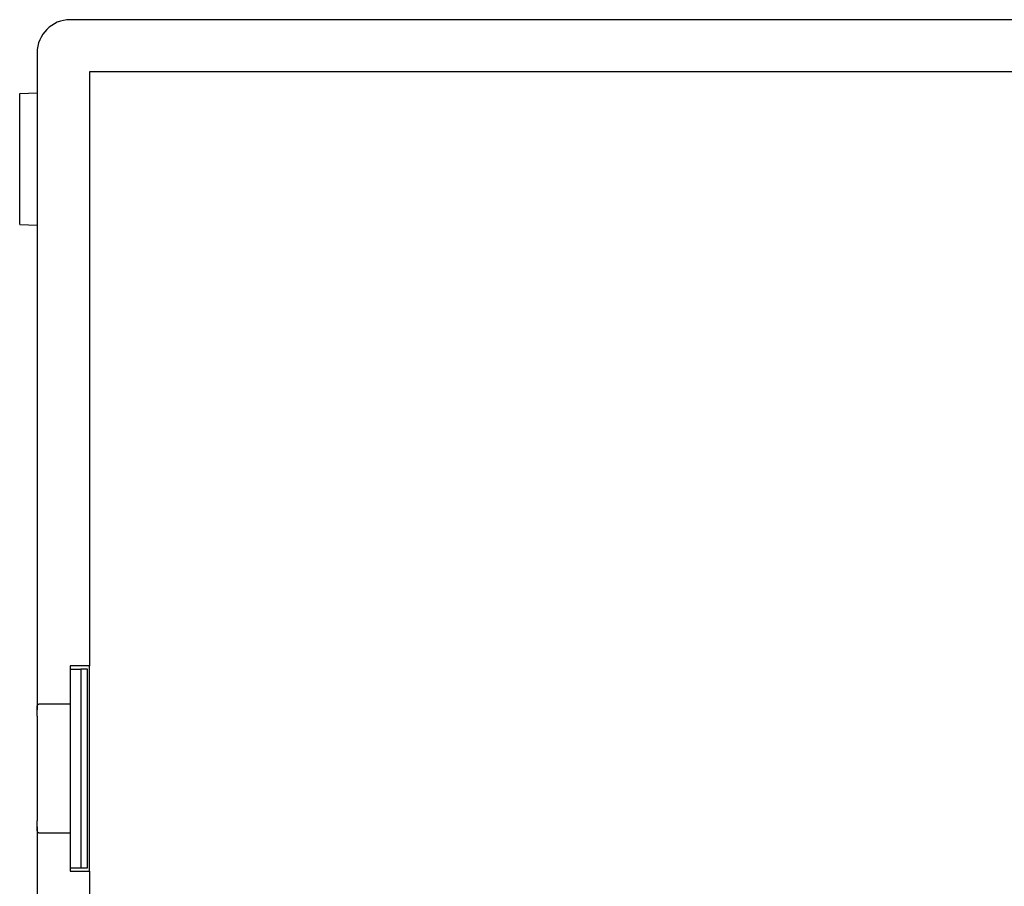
# Model space of a CAD drawing. Extents: x -55 to 3310, y -427 to 1727.
# Tile 74 of 79: x 945 to 1228, y 673 to 922. Entities that reach past the tile are written whole.
import ezdxf

# ---------------------------------------------------------------- set-up
doc = ezdxf.new("R2010")
doc.units = 0
doc.linetypes.add('DURCHGEHEND', pattern=[0])
doc.layers.add('KF_PASSIO_SUB_15_FRONT', color=7, linetype='DURCHGEHEND')

# ---------------------------------------------------------------- blocks, each defined once
blk = doc.blocks.new('KF_PASSIO_SUB_15_FRONT')
at = {"layer": 'KF_PASSIO_SUB_15_FRONT'}
for p, q in [((270.5, 0), (-270.5, 0)), ((-280, -9.5), (-280, -10)), ((-280, -10), (-280, -198.197)), ((265, -15), (-265, -15)), ((-265, -15), (-265, -185.5)), ((-285, -21.2), (-280, -21.025)), ((-285, -58.8), (-285, -21.2)), ((-285, -58.8), (-280, -58.975)), ((-270.5, -185.5), (-270.5, -196.5)), ((-265, -185.5), (-270.5, -185.5)), ((-265, -195), (-265, -185.5)), ((-270.5, -186.5), (-267.5, -186.5)), ((-270.5, -186.5), (-270.5, -243.5)), ((-265.5, -186.5), (-267.5, -186.5)), ((-267.5, -186.5), (-267.5, -243.5)), ((-265.5, -243.5), (-265.5, -186.5)), ((-270.5, -196.5), (-279.514, -196.5)), ((-265, -235), (-265, -195)), ((-280, -200), (-280, -198.197)), ((-280, -200), (-280, -230)), ((-280, -231.803), (-280, -230)), ((-280, -231.803), (-280, -420)), ((-279.514, -233.5), (-270.5, -233.5)), ((-270.5, -233.5), (-270.5, -244.5)), ((-265, -244.5), (-265, -235)), ((-270.5, -243.5), (-267.5, -243.5)), ((-270.5, -244.5), (-265, -244.5)), ((-267.5, -243.5), (-265.5, -243.5)), ((-265, -244.5), (-265, -415))]:
    blk.add_line(p, q, dxfattribs=at)
for points in [[(-280, -198.197, 0), (-280, -198.185, 0), (-280, -198.172, 0), (-280, -198.16, 0), (-280, -198.148, 0), (-280, -198.135, 0), (-280, -198.123, 0), (-280, -198.111, 0), (-280, -198.099, 0), (-280, -198.087, 0), (-280, -198.074, 0), (-280, -198.062, 0), (-280, -198.05, 0), (-279.999, -198.038, 0), (-279.999, -198.026, 0), (-279.999, -198.015, 0), (-279.999, -198.003, 0), (-279.999, -197.991, 0), (-279.999, -197.979, 0), (-279.999, -197.967, 0), (-279.999, -197.956, 0), (-279.998, -197.944, 0), (-279.998, -197.932, 0), (-279.998, -197.921, 0), (-279.998, -197.909, 0), (-279.998, -197.898, 0), (-279.998, -197.886, 0), (-279.997, -197.875, 0), (-279.997, -197.864, 0), (-279.997, -197.852, 0), (-279.997, -197.841, 0), (-279.997, -197.83, 0), (-279.996, -197.819, 0), (-279.996, -197.808, 0), (-279.996, -197.797, 0), (-279.996, -197.786, 0), (-279.995, -197.775, 0), (-279.995, -197.764, 0), (-279.995, -197.753, 0), (-279.994, -197.742, 0), (-279.994, -197.731, 0), (-279.994, -197.72, 0), (-279.993, -197.71, 0), (-279.993, -197.699, 0), (-279.993, -197.688, 0), (-279.992, -197.678, 0), (-279.992, -197.667, 0), (-279.992, -197.657, 0), (-279.991, -197.646, 0), (-279.991, -197.636, 0), (-279.99, -197.626, 0), (-279.99, -197.616, 0), (-279.989, -197.605, 0), (-279.989, -197.595, 0), (-279.989, -197.585, 0), (-279.988, -197.575, 0), (-279.988, -197.565, 0), (-279.987, -197.555, 0), (-279.987, -197.545, 0), (-279.986, -197.535, 0), (-279.986, -197.526, 0), (-279.985, -197.516, 0), (-279.984, -197.506, 0), (-279.984, -197.497, 0), (-279.983, -197.487, 0), (-279.983, -197.477, 0), (-279.982, -197.468, 0), (-279.981, -197.458, 0), (-279.981, -197.449, 0), (-279.98, -197.439, 0), (-279.979, -197.43, 0), (-279.979, -197.42, 0), (-279.978, -197.411, 0), (-279.977, -197.401, 0), (-279.977, -197.392, 0), (-279.976, -197.383, 0), (-279.975, -197.374, 0), (-279.974, -197.364, 0), (-279.973, -197.355, 0), (-279.973, -197.346, 0), (-279.972, -197.337, 0), (-279.971, -197.328, 0), (-279.97, -197.319, 0), (-279.969, -197.31, 0), (-279.968, -197.301, 0), (-279.967, -197.292, 0), (-279.967, -197.283, 0), (-279.966, -197.274, 0), (-279.965, -197.265, 0), (-279.964, -197.256, 0), (-279.963, -197.247, 0), (-279.962, -197.239, 0), (-279.961, -197.23, 0), (-279.96, -197.221, 0), (-279.959, -197.213, 0), (-279.957, -197.204, 0), (-279.956, -197.196, 0), (-279.955, -197.187, 0), (-279.954, -197.179, 0), (-279.953, -197.17, 0), (-279.952, -197.162, 0), (-279.951, -197.154, 0), (-279.949, -197.145, 0), (-279.948, -197.137, 0), (-279.947, -197.129, 0), (-279.946, -197.121, 0), (-279.944, -197.113, 0), (-279.943, -197.105, 0), (-279.942, -197.097, 0), (-279.94, -197.089, 0), (-279.939, -197.081, 0), (-279.938, -197.073, 0), (-279.936, -197.065, 0), (-279.935, -197.057, 0), (-279.934, -197.049, 0), (-279.932, -197.042, 0), (-279.931, -197.034, 0), (-279.929, -197.026, 0), (-279.928, -197.019, 0), (-279.926, -197.011, 0), (-279.925, -197.004, 0), (-279.923, -196.996, 0), (-279.921, -196.989, 0), (-279.92, -196.981, 0), (-279.918, -196.974, 0), (-279.917, -196.967, 0), (-279.915, -196.96, 0), (-279.913, -196.953, 0), (-279.911, -196.945, 0), (-279.91, -196.938, 0), (-279.908, -196.931, 0), (-279.906, -196.925, 0), (-279.904, -196.918, 0), (-279.903, -196.911, 0), (-279.901, -196.904, 0), (-279.899, -196.897, 0), (-279.897, -196.891, 0), (-279.895, -196.884, 0), (-279.893, -196.877, 0), (-279.891, -196.871, 0), (-279.889, -196.864, 0), (-279.887, -196.858, 0), (-279.885, -196.852, 0), (-279.883, -196.845, 0), (-279.881, -196.839, 0), (-279.879, -196.833, 0), (-279.877, -196.827, 0), (-279.875, -196.821, 0), (-279.873, -196.815, 0), (-279.87, -196.809, 0), (-279.868, -196.803, 0), (-279.866, -196.797, 0), (-279.864, -196.791, 0), (-279.862, -196.785, 0), (-279.859, -196.78, 0), (-279.857, -196.774, 0), (-279.855, -196.768, 0), (-279.852, -196.763, 0), (-279.85, -196.757, 0), (-279.847, -196.752, 0), (-279.845, -196.747, 0), (-279.842, -196.741, 0), (-279.84, -196.736, 0), (-279.837, -196.731, 0), (-279.835, -196.726, 0), (-279.832, -196.721, 0), (-279.83, -196.716, 0), (-279.827, -196.711, 0), (-279.825, -196.706, 0), (-279.822, -196.701, 0), (-279.819, -196.697, 0), (-279.816, -196.692, 0), (-279.814, -196.687, 0), (-279.811, -196.683, 0), (-279.808, -196.678, 0), (-279.805, -196.674, 0), (-279.803, -196.669, 0), (-279.8, -196.665, 0), (-279.797, -196.661, 0), (-279.794, -196.657, 0), (-279.791, -196.652, 0), (-279.788, -196.648, 0), (-279.785, -196.644, 0), (-279.782, -196.64, 0), (-279.779, -196.636, 0), (-279.776, -196.632, 0), (-279.773, -196.629, 0), (-279.77, -196.625, 0), (-279.767, -196.621, 0), (-279.764, -196.618, 0), (-279.761, -196.614, 0), (-279.757, -196.61, 0), (-279.754, -196.607, 0), (-279.751, -196.604, 0), (-279.748, -196.6, 0), (-279.744, -196.597, 0), (-279.741, -196.594, 0), (-279.738, -196.59, 0), (-279.735, -196.587, 0), (-279.731, -196.584, 0), (-279.728, -196.581, 0), (-279.725, -196.578, 0), (-279.721, -196.575, 0), (-279.718, -196.572, 0), (-279.714, -196.57, 0), (-279.711, -196.567, 0), (-279.707, -196.564, 0), (-279.704, -196.562, 0), (-279.7, -196.559, 0), (-279.697, -196.557, 0), (-279.693, -196.554, 0), (-279.69, -196.552, 0), (-279.686, -196.549, 0), (-279.682, -196.547, 0), (-279.679, -196.545, 0), (-279.675, -196.543, 0), (-279.671, -196.541, 0), (-279.668, -196.538, 0), (-279.664, -196.536, 0), (-279.66, -196.534, 0), (-279.656, -196.533, 0), (-279.653, -196.531, 0), (-279.649, -196.529, 0), (-279.645, -196.527, 0), (-279.641, -196.526, 0), (-279.637, -196.524, 0), (-279.634, -196.522, 0), (-279.63, -196.521, 0), (-279.626, -196.519, 0), (-279.622, -196.518, 0), (-279.618, -196.517, 0), (-279.614, -196.515, 0), (-279.61, -196.514, 0), (-279.606, -196.513, 0), (-279.602, -196.512, 0), (-279.598, -196.511, 0), (-279.594, -196.51, 0), (-279.59, -196.509, 0), (-279.586, -196.508, 0), (-279.582, -196.507, 0), (-279.577, -196.506, 0), (-279.573, -196.505, 0), (-279.569, -196.504, 0), (-279.565, -196.504, 0), (-279.561, -196.503, 0), (-279.557, -196.503, 0), (-279.552, -196.502, 0), (-279.548, -196.502, 0), (-279.544, -196.501, 0), (-279.54, -196.501, 0), (-279.535, -196.501, 0), (-279.531, -196.5, 0), (-279.527, -196.5, 0), (-279.523, -196.5, 0), (-279.518, -196.5, 0), (-279.514, -196.5, 0)], [(-279.514, -233.5, 0), (-279.518, -233.5, 0), (-279.523, -233.5, 0), (-279.527, -233.5, 0), (-279.531, -233.5, 0), (-279.535, -233.499, 0), (-279.54, -233.499, 0), (-279.544, -233.499, 0), (-279.548, -233.498, 0), (-279.552, -233.498, 0), (-279.557, -233.497, 0), (-279.561, -233.497, 0), (-279.565, -233.496, 0), (-279.569, -233.496, 0), (-279.573, -233.495, 0), (-279.577, -233.494, 0), (-279.582, -233.493, 0), (-279.586, -233.492, 0), (-279.59, -233.491, 0), (-279.594, -233.49, 0), (-279.598, -233.489, 0), (-279.602, -233.488, 0), (-279.606, -233.487, 0), (-279.61, -233.486, 0), (-279.614, -233.485, 0), (-279.618, -233.483, 0), (-279.622, -233.482, 0), (-279.626, -233.481, 0), (-279.63, -233.479, 0), (-279.634, -233.478, 0), (-279.637, -233.476, 0), (-279.641, -233.474, 0), (-279.645, -233.473, 0), (-279.649, -233.471, 0), (-279.653, -233.469, 0), (-279.656, -233.467, 0), (-279.66, -233.466, 0), (-279.664, -233.464, 0), (-279.668, -233.462, 0), (-279.671, -233.459, 0), (-279.675, -233.457, 0), (-279.679, -233.455, 0), (-279.682, -233.453, 0), (-279.686, -233.451, 0), (-279.69, -233.448, 0), (-279.693, -233.446, 0), (-279.697, -233.443, 0), (-279.7, -233.441, 0), (-279.704, -233.438, 0), (-279.707, -233.436, 0), (-279.711, -233.433, 0), (-279.714, -233.43, 0), (-279.718, -233.428, 0), (-279.721, -233.425, 0), (-279.725, -233.422, 0), (-279.728, -233.419, 0), (-279.731, -233.416, 0), (-279.735, -233.413, 0), (-279.738, -233.41, 0), (-279.741, -233.406, 0), (-279.744, -233.403, 0), (-279.748, -233.4, 0), (-279.751, -233.396, 0), (-279.754, -233.393, 0), (-279.757, -233.39, 0), (-279.761, -233.386, 0), (-279.764, -233.382, 0), (-279.767, -233.379, 0), (-279.77, -233.375, 0), (-279.773, -233.371, 0), (-279.776, -233.368, 0), (-279.779, -233.364, 0), (-279.782, -233.36, 0), (-279.785, -233.356, 0), (-279.788, -233.352, 0), (-279.791, -233.348, 0), (-279.794, -233.343, 0), (-279.797, -233.339, 0), (-279.8, -233.335, 0), (-279.803, -233.331, 0), (-279.805, -233.326, 0), (-279.808, -233.322, 0), (-279.811, -233.317, 0), (-279.814, -233.313, 0), (-279.816, -233.308, 0), (-279.819, -233.303, 0), (-279.822, -233.299, 0), (-279.825, -233.294, 0), (-279.827, -233.289, 0), (-279.83, -233.284, 0), (-279.832, -233.279, 0), (-279.835, -233.274, 0), (-279.837, -233.269, 0), (-279.84, -233.264, 0), (-279.842, -233.259, 0), (-279.845, -233.253, 0), (-279.847, -233.248, 0), (-279.85, -233.243, 0), (-279.852, -233.237, 0), (-279.855, -233.232, 0), (-279.857, -233.226, 0), (-279.859, -233.22, 0), (-279.862, -233.215, 0), (-279.864, -233.209, 0), (-279.866, -233.203, 0), (-279.868, -233.197, 0), (-279.87, -233.191, 0), (-279.873, -233.185, 0), (-279.875, -233.179, 0), (-279.877, -233.173, 0), (-279.879, -233.167, 0), (-279.881, -233.161, 0), (-279.883, -233.155, 0), (-279.885, -233.148, 0), (-279.887, -233.142, 0), (-279.889, -233.136, 0), (-279.891, -233.129, 0), (-279.893, -233.123, 0), (-279.895, -233.116, 0), (-279.897, -233.109, 0), (-279.899, -233.103, 0), (-279.901, -233.096, 0), (-279.903, -233.089, 0), (-279.904, -233.082, 0), (-279.906, -233.075, 0), (-279.908, -233.069, 0), (-279.91, -233.062, 0), (-279.911, -233.055, 0), (-279.913, -233.047, 0), (-279.915, -233.04, 0), (-279.917, -233.033, 0), (-279.918, -233.026, 0), (-279.92, -233.019, 0), (-279.921, -233.011, 0), (-279.923, -233.004, 0), (-279.925, -232.996, 0), (-279.926, -232.989, 0), (-279.928, -232.981, 0), (-279.929, -232.974, 0), (-279.931, -232.966, 0), (-279.932, -232.958, 0), (-279.934, -232.951, 0), (-279.935, -232.943, 0), (-279.936, -232.935, 0), (-279.938, -232.927, 0), (-279.939, -232.919, 0), (-279.94, -232.911, 0), (-279.942, -232.903, 0), (-279.943, -232.895, 0), (-279.944, -232.887, 0), (-279.946, -232.879, 0), (-279.947, -232.871, 0), (-279.948, -232.863, 0), (-279.949, -232.855, 0), (-279.951, -232.846, 0), (-279.952, -232.838, 0), (-279.953, -232.83, 0), (-279.954, -232.821, 0), (-279.955, -232.813, 0), (-279.956, -232.804, 0), (-279.957, -232.796, 0), (-279.959, -232.787, 0), (-279.96, -232.779, 0), (-279.961, -232.77, 0), (-279.962, -232.761, 0), (-279.963, -232.753, 0), (-279.964, -232.744, 0), (-279.965, -232.735, 0), (-279.966, -232.726, 0), (-279.967, -232.717, 0), (-279.967, -232.708, 0), (-279.968, -232.699, 0), (-279.969, -232.69, 0), (-279.97, -232.681, 0), (-279.971, -232.672, 0), (-279.972, -232.663, 0), (-279.973, -232.654, 0), (-279.973, -232.645, 0), (-279.974, -232.636, 0), (-279.975, -232.626, 0), (-279.976, -232.617, 0), (-279.977, -232.608, 0), (-279.977, -232.599, 0), (-279.978, -232.589, 0), (-279.979, -232.58, 0), (-279.979, -232.57, 0), (-279.98, -232.561, 0), (-279.981, -232.551, 0), (-279.981, -232.542, 0), (-279.982, -232.532, 0), (-279.983, -232.523, 0), (-279.983, -232.513, 0), (-279.984, -232.503, 0), (-279.984, -232.494, 0), (-279.985, -232.484, 0), (-279.986, -232.474, 0), (-279.986, -232.465, 0), (-279.987, -232.455, 0), (-279.987, -232.445, 0), (-279.988, -232.435, 0), (-279.988, -232.425, 0), (-279.989, -232.415, 0), (-279.989, -232.405, 0), (-279.989, -232.395, 0), (-279.99, -232.384, 0), (-279.99, -232.374, 0), (-279.991, -232.364, 0), (-279.991, -232.354, 0), (-279.992, -232.343, 0), (-279.992, -232.333, 0), (-279.992, -232.322, 0), (-279.993, -232.312, 0), (-279.993, -232.301, 0), (-279.993, -232.29, 0), (-279.994, -232.28, 0), (-279.994, -232.269, 0), (-279.994, -232.258, 0), (-279.995, -232.247, 0), (-279.995, -232.236, 0), (-279.995, -232.225, 0), (-279.996, -232.214, 0), (-279.996, -232.203, 0), (-279.996, -232.192, 0), (-279.996, -232.181, 0), (-279.997, -232.17, 0), (-279.997, -232.159, 0), (-279.997, -232.148, 0), (-279.997, -232.136, 0), (-279.997, -232.125, 0), (-279.998, -232.114, 0), (-279.998, -232.102, 0), (-279.998, -232.091, 0), (-279.998, -232.079, 0), (-279.998, -232.068, 0), (-279.998, -232.056, 0), (-279.999, -232.044, 0), (-279.999, -232.033, 0), (-279.999, -232.021, 0), (-279.999, -232.009, 0), (-279.999, -231.997, 0), (-279.999, -231.985, 0), (-279.999, -231.974, 0), (-279.999, -231.962, 0), (-280, -231.95, 0), (-280, -231.938, 0), (-280, -231.926, 0), (-280, -231.913, 0), (-280, -231.901, 0), (-280, -231.889, 0), (-280, -231.877, 0), (-280, -231.865, 0), (-280, -231.852, 0), (-280, -231.84, 0), (-280, -231.828, 0), (-280, -231.815, 0), (-280, -231.803, 0)]]:
    blk.add_polyline3d(points, dxfattribs=at)
blk.add_arc((-270.5, -9.5), 9.5, 90, 180, dxfattribs=at)

msp = doc.modelspace()

# ---------------------------------------------------------------- block references
at = {"layer": 'KF_PASSIO_SUB_15_FRONT'}
msp.add_blockref('KF_PASSIO_SUB_15_FRONT', (1230.28, 921.76), dxfattribs=at)

doc.saveas('drawing.dxf')
